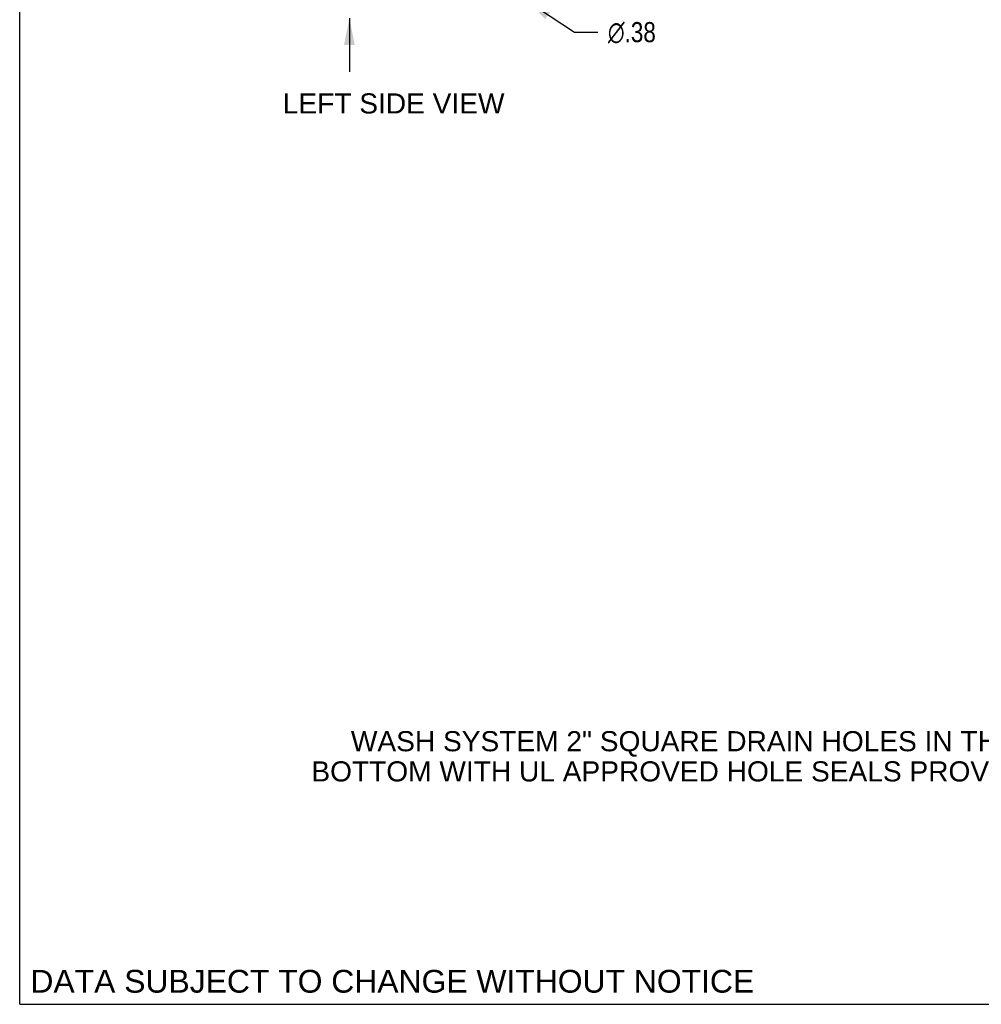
# Model space of a CAD drawing. Header units: inches. Extents: x 0 to 283, y 0 to 183.
# Tile 1 of 76: x 0 to 60, y 0 to 61. Entities that reach past the tile are written whole.
import ezdxf

# ---------------------------------------------------------------- set-up
doc = ezdxf.new("R2010")
doc.units = ezdxf.units.IN
doc.header["$LTSCALE"] = 15.583333
doc.header["$MEASUREMENT"] = 0
doc.layers.get('0').update_dxf_attribs({"linetype": 'CONTINUOUS'})
doc.layers.add('DIMENSIONS', color=7, linetype='CONTINUOUS')
doc.styles.get("Standard").update_dxf_attribs({"font": 'arial.ttf'})
doc.styles.add('TEXTSTYLE_1', font='gdt', dxfattribs={"width": 0.8})
doc.dimstyles.new('DIMSTYLE_1', dxfattribs={"dimtxt": 1.25, "dimasz": 1.666667, "dimexe": 0.09, "dimexo": 0.07, "dimgap": 0.0375, "dimtad": 0, "dimtih": 1, "dimtoh": 1, "dimzin": 4, "dimdsep": 46, "dimtxsty": 'Standard', "dimblk": '_FILLED', "dimblk1": '_FILLED', "dimblk2": '_FILLED', "dimcen": 0.09, "dimadec": 3, "dimazin": 1, "dimtfac": 1, "dimtdec": 3, "dimtofl": 0, "dimtmove": 0, "dimatfit": 3, "dimldrblk": '_FILLED', "dimfxl": 0, "dimtolj": 1, "dimtzin": 4, "dimarcsym": 0})
doc.dimstyles.new('DIMSTYLE_2', dxfattribs={"dimtxt": 1.25, "dimasz": 1.666667, "dimexe": 0.09, "dimexo": 0.07, "dimgap": 0.09, "dimtad": 0, "dimtih": 1, "dimtoh": 1, "dimzin": 4, "dimdsep": 46, "dimtxsty": 'Standard', "dimblk": '_FILLED', "dimblk1": '_FILLED', "dimblk2": '_FILLED', "dimcen": 0.09, "dimadec": 3, "dimazin": 1, "dimtfac": 1, "dimtdec": 3, "dimtofl": 0, "dimtmove": 0, "dimatfit": 1, "dimldrblk": '_FILLED', "dimfxl": 0, "dimtolj": 1, "dimtzin": 4, "dimarcsym": 0})

# ---------------------------------------------------------------- blocks, each defined once
blk = doc.blocks.new('_FILLED')
at = {"color": 0, "linetype": 'ByBlock'}
blk.add_solid([(0, 0), (-1, 0.2), (-1, -0.2)], dxfattribs=at)
blk = doc.blocks.new('*D12')
at = {"layer": 'DIMENSIONS', "color": 2, "linetype": 'Continuous'}
for p, q in [((20.483, 63.295), (20.483, 67.237)), ((20.483, 67.237), (21.942, 67.237)), ((20.483, 61.295), (20.483, 57.961))]:
    blk.add_line(p, q, dxfattribs=at)
at = {"layer": 'DIMENSIONS', "color": 2, "linetype": 'Continuous', "xscale": 1.6666666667, "yscale": 1.6666666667, "zscale": 1.6666666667}
for p, rotation in [((20.483, 63.295), 270), ((20.483, 61.295), 90)]:
    blk.add_blockref('_FILLED', p, dxfattribs=dict(at, rotation=rotation))
at = {"layer": 'DIMENSIONS', "color": 2, "linetype": 'Continuous', "insert": (22.567, 67.862), "char_height": 1.25, "width": 3.39684, "attachment_point": 1, "line_spacing_factor": 0.9}
blk.add_mtext('2.00', dxfattribs=at)
blk = doc.blocks.new('*D23')
at = {"layer": 'DIMENSIONS', "color": 2, "linetype": 'Continuous'}
for p, q in [((31.452, 62.44), (34.461, 60.429)), ((34.461, 60.429), (35.92, 60.429))]:
    blk.add_line(p, q, dxfattribs=at)
at = {"layer": 'DIMENSIONS', "color": 2, "linetype": 'Continuous', "xscale": 1.6666666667, "yscale": 1.6666666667, "zscale": 1.6666666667, "rotation": 146.2425414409}
blk.add_blockref('_FILLED', (31.452, 62.44), dxfattribs=at)
at = {"layer": 'DIMENSIONS', "color": 2, "linetype": 'Continuous', "insert": (36.545, 61.054), "char_height": 1.25, "width": 4.09232, "attachment_point": 1, "line_spacing_factor": 0.9, "style": 'TEXTSTYLE_1'}
blk.add_mtext('{\\fgdt;n}\\fArial;.38', dxfattribs=at)

msp = doc.modelspace()

# ---------------------------------------------------------------- linework, layer by layer
at = {"color": 7, "linetype": 'Continuous'}
for q in [(0, 183.333), (283.333, 0)]:
    msp.add_line((0, 0), q, dxfattribs=at)

# ---------------------------------------------------------------- texts
at = {"layer": 'DIMENSIONS', "color": 2, "linetype": 'Continuous', "attachment_point": 2, "line_spacing_factor": 0.9}
for s, insert, char_height, width in [('LEFT SIDE VIEW', (23.233, 56.623), 1.25, 13.74535), ('WASH SYSTEM 2" SQUARE DRAIN HOLES IN THE\\PBOTTOM WITH UL APPROVED HOLE SEALS PROVIDED', (41.26, 16.979), 1.25, 46.18959), ('DATA SUBJECT TO CHANGE WITHOUT NOTICE', (23.15, 2.14), 1.41667, 44.88042)]:
    msp.add_mtext(s, dxfattribs=dict(at, insert=insert, char_height=char_height, width=width))

# ---------------------------------------------------------------- dimensions: what is measured, and where the dimension line sits
at = {"layer": 'DIMENSIONS', "color": 2, "linetype": 'Continuous'}
dim = msp.add_linear_dim(base=(20.483, 63.295), p1=(14.283, 61.295), p2=(16.421, 63.295), angle=90, dimstyle='DIMSTYLE_1', dxfattribs=at)
dim.commit()
dim.dimension.update_dxf_attribs({"geometry": '*D12', "text_midpoint": (24.249, 67.23), "dimtype": 160})
dim = msp.add_diameter_dim_2p(p1=(31.452, 62.44), p2=(31.14, 62.649), text='%%c<>', dimstyle='DIMSTYLE_2', override={"dimpost": '<>'}, dxfattribs=at)
dim.commit()
dim.dimension.update_dxf_attribs({"geometry": '*D23', "text_midpoint": (38.591, 60.429), "dimtype": 163})

doc.saveas('drawing.dxf')
